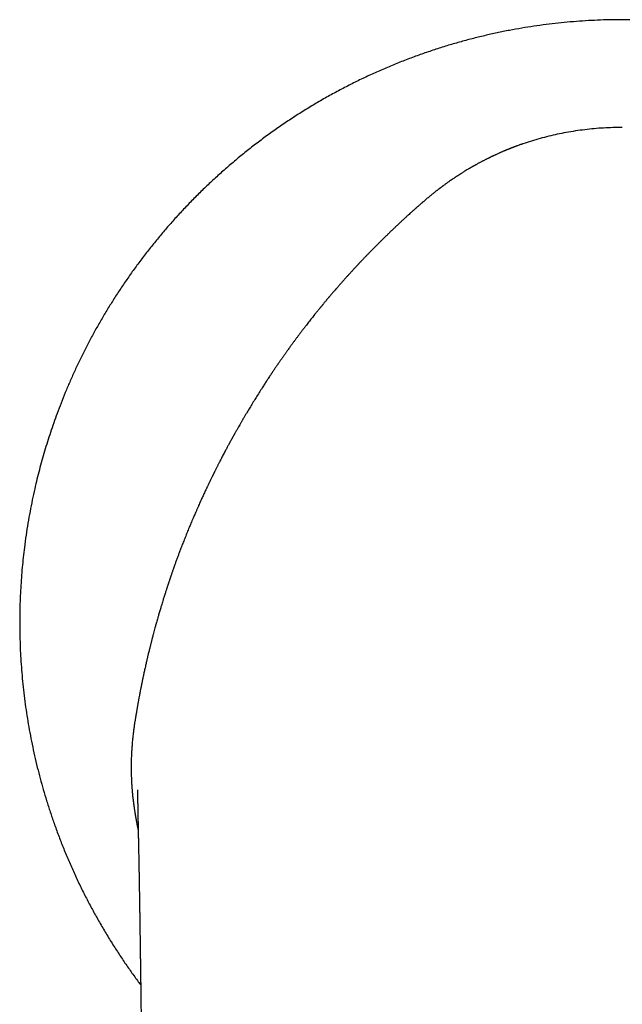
# Model space of a CAD drawing. Header units: millimetres. Extents: x 8 to 820, y 12 to 745.
# Tile 4 of 55: x 354 to 380, y 281 to 323. Entities that reach past the tile are written whole.
import ezdxf

# ---------------------------------------------------------------- set-up
doc = ezdxf.new("R2010")
doc.units = ezdxf.units.MM

msp = doc.modelspace()

# ---------------------------------------------------------------- linework, layer by layer
at = {"color": 7, "linetype": 'Continuous', "lineweight": 30}
for p, q in [((358.951, 293.36), (358.939, 293.285)), ((359.062, 290.435), (359.062, 290.444))]:
    msp.add_line(p, q, dxfattribs=at)
for points, knots in [([(400.358, 282.107), (400.447, 282.226), (400.639, 282.484), (400.925, 282.888), (401.218, 283.318), (401.501, 283.754), (401.775, 284.193), (402.038, 284.636), (402.294, 285.086), (402.557, 285.571), (402.825, 286.092), (403.094, 286.649), (403.35, 287.212), (403.592, 287.781), (403.821, 288.356), (404.025, 288.908), (404.207, 289.437), (404.369, 289.94), (404.521, 290.447), (404.663, 290.957), (404.793, 291.466), (404.912, 291.975), (405.02, 292.484), (405.117, 292.994), (405.21, 293.539), (405.296, 294.118), (405.372, 294.732), (405.433, 295.347), (405.479, 295.964), (405.511, 296.582), (405.527, 297.171), (405.529, 297.729), (405.521, 298.258), (405.501, 298.787), (405.471, 299.315), (405.43, 299.84), (405.379, 300.36), (405.318, 300.876), (405.246, 301.39), (405.159, 301.936), (405.054, 302.512), (404.928, 303.118), (404.788, 303.72), (404.634, 304.319), (404.465, 304.914), (404.29, 305.477), (404.113, 306.007), (403.935, 306.505), (403.746, 306.999), (403.548, 307.49), (403.34, 307.973), (403.125, 308.449), (402.901, 308.918), (402.667, 309.382), (402.409, 309.871), (402.124, 310.382), (401.81, 310.915), (401.484, 311.441), (401.145, 311.958), (400.793, 312.467), (400.447, 312.943), (400.109, 313.388), (399.78, 313.802), (399.443, 314.209), (399.099, 314.608), (398.749, 314.997), (398.395, 315.375), (398.037, 315.742), (397.672, 316.101), (397.278, 316.474), (396.854, 316.859), (396.398, 317.254), (395.934, 317.637), (395.463, 318.007), (394.985, 318.365), (394.508, 318.706), (394.033, 319.029), (393.56, 319.336), (393.082, 319.632), (392.599, 319.916), (392.112, 320.189), (391.62, 320.45), (391.123, 320.701), (390.614, 320.944), (390.091, 321.18), (389.556, 321.406), (389.017, 321.621), (388.473, 321.822), (387.926, 322.012), (387.384, 322.186), (386.847, 322.346), (386.315, 322.491), (385.782, 322.625), (385.246, 322.748), (384.708, 322.858), (384.168, 322.958), (383.628, 323.045), (383.077, 323.123), (382.517, 323.189), (381.945, 323.244), (381.37, 323.286), (380.79, 323.315), (380.204, 323.332), (379.641, 323.334), (379.103, 323.326), (378.59, 323.307), (378.074, 323.278), (377.554, 323.238), (377.035, 323.188), (376.517, 323.127), (376, 323.056), (375.48, 322.974), (374.955, 322.879), (374.425, 322.772), (373.891, 322.653), (373.355, 322.521), (372.819, 322.377), (372.283, 322.22), (371.746, 322.05), (371.21, 321.868), (370.676, 321.673), (370.142, 321.464), (369.61, 321.243), (369.08, 321.008), (368.555, 320.761), (368.036, 320.502), (367.522, 320.232), (367.012, 319.948), (366.502, 319.649), (365.994, 319.336), (365.493, 319.01), (365.001, 318.674), (364.521, 318.329), (364.051, 317.975), (363.593, 317.613), (363.145, 317.244), (362.71, 316.866), (362.286, 316.482), (361.873, 316.092), (361.471, 315.694), (361.083, 315.293), (360.708, 314.889), (360.347, 314.482), (359.996, 314.07), (359.654, 313.651), (359.321, 313.225), (358.997, 312.791), (358.684, 312.354), (358.382, 311.914), (358.091, 311.47), (357.812, 311.024), (357.544, 310.575), (357.287, 310.125), (357.04, 309.673), (356.805, 309.219), (356.58, 308.764), (356.367, 308.311), (356.165, 307.859), (355.975, 307.41), (355.794, 306.96), (355.629, 306.527), (355.479, 306.109), (355.342, 305.708), (355.213, 305.307), (355.09, 304.908), (354.975, 304.508), (354.867, 304.109), (354.765, 303.706), (354.664, 303.277), (354.564, 302.817), (354.467, 302.327), (354.378, 301.825), (354.297, 301.311), (354.231, 300.824), (354.177, 300.366), (354.134, 299.938), (354.098, 299.503), (354.069, 299.061), (354.047, 298.613), (354.033, 298.157), (354.027, 297.696), (354.029, 297.228), (354.04, 296.754), (354.059, 296.277), (354.088, 295.797), (354.126, 295.314), (354.174, 294.826), (354.231, 294.339), (354.298, 293.854), (354.373, 293.37), (354.459, 292.881), (354.555, 292.39), (354.662, 291.894), (354.778, 291.405), (354.902, 290.923), (355.034, 290.448), (355.177, 289.97), (355.331, 289.491), (355.499, 289), (355.682, 288.497), (355.881, 287.985), (356.094, 287.471), (356.32, 286.957), (356.56, 286.442), (356.809, 285.939), (357.066, 285.445), (357.33, 284.963), (357.608, 284.481), (357.898, 284.002), (358.192, 283.539), (358.489, 283.094), (358.788, 282.665), (359.024, 282.336), (359.164, 282.152), (359.198, 282.108)], [0, 0, 0, 0, 0.003908, 0.0084561, 0.0130185, 0.017595, 0.0221037, 0.026626, 0.031162, 0.0357114, 0.0411323, 0.0465532, 0.0519741, 0.057395, 0.0628159, 0.0682368, 0.0728732, 0.0775096, 0.082146, 0.0867824, 0.0914188, 0.0959723, 0.1005259, 0.1050795, 0.1096331, 0.115054, 0.1204749, 0.1258959, 0.1313168, 0.1367377, 0.1421586, 0.146795, 0.1514313, 0.1560677, 0.1607041, 0.1653405, 0.1698941, 0.1744477, 0.1790013, 0.1835549, 0.1889758, 0.1943967, 0.1998176, 0.2052385, 0.2106594, 0.2160803, 0.2207167, 0.2253531, 0.2299895, 0.2346258, 0.2392622, 0.2438158, 0.2483694, 0.252923, 0.2574766, 0.2628975, 0.2683184, 0.2737393, 0.2791602, 0.2845811, 0.290002, 0.2946384, 0.2992748, 0.3039077, 0.3085277, 0.313134, 0.3176449, 0.3221427, 0.3266274, 0.331099, 0.3364053, 0.341693, 0.3469622, 0.3522128, 0.3574449, 0.3626585, 0.3676177, 0.3725601, 0.3774856, 0.3823942, 0.3872859, 0.3921678, 0.3970445, 0.4019159, 0.4070137, 0.4121058, 0.4171921, 0.4222727, 0.4273475, 0.4324166, 0.4372499, 0.442078, 0.4469008, 0.4517185, 0.4565309, 0.461338, 0.46614, 0.4709367, 0.4759562, 0.4809725, 0.4860216, 0.4911152, 0.4962531, 0.5014354, 0.5059029, 0.510403, 0.5149354, 0.5195004, 0.5240978, 0.5286448, 0.5332231, 0.5378327, 0.5424736, 0.5472415, 0.552042, 0.5568752, 0.561741, 0.5666393, 0.5715703, 0.5765339, 0.5815192, 0.586537, 0.5915872, 0.59667, 0.6017851, 0.6068406, 0.6119274, 0.6170455, 0.6221949, 0.6274691, 0.6327161, 0.6379314, 0.643115, 0.6482669, 0.6533871, 0.6584757, 0.6635215, 0.6685357, 0.6735184, 0.6784695, 0.6833891, 0.6881901, 0.6929606, 0.6977007, 0.7024103, 0.7071847, 0.7119274, 0.7166384, 0.7213177, 0.7259652, 0.7305811, 0.7351653, 0.7397079, 0.7442189, 0.7486984, 0.7531462, 0.7575626, 0.7618693, 0.7661456, 0.7703915, 0.7746069, 0.7783449, 0.7820587, 0.7857482, 0.7894134, 0.7930544, 0.796671, 0.800293, 0.8039817, 0.8082721, 0.8126518, 0.8171209, 0.8216793, 0.8263271, 0.8300417, 0.8338114, 0.8376363, 0.8415164, 0.8454517, 0.8494421, 0.8534877, 0.8575884, 0.8617443, 0.8659554, 0.870145, 0.8743878, 0.8786838, 0.8830331, 0.887277, 0.8915703, 0.8959131, 0.9003054, 0.9047472, 0.9092384, 0.9135184, 0.9178423, 0.9222101, 0.926622, 0.9310778, 0.9358518, 0.9406752, 0.9455481, 0.9504704, 0.9554423, 0.9604636, 0.9652432, 0.9700669, 0.9749346, 0.9798462, 0.9848018, 0.9893451, 0.9939247, 0.9985407, 1, 1, 1, 1]), ([(379.778, 318.731), (379.644, 318.73), (379.376, 318.727), (378.974, 318.709), (378.572, 318.679), (378.171, 318.636), (377.772, 318.582), (377.382, 318.517), (377.002, 318.441), (376.631, 318.357), (376.262, 318.261), (375.894, 318.154), (375.653, 318.073), (375.532, 318.033)], [0, 0, 0, 0, 0.092839, 0.185868, 0.278994, 0.372124, 0.465165, 0.558489, 0.646783, 0.733634, 0.823149, 0.911406, 1, 1, 1, 1]), ([(375.532, 318.033), (375.525, 318.03), (375.508, 318.025), (375.48, 318.015), (375.445, 318.003), (375.406, 317.989), (375.357, 317.971), (375.3, 317.951), (375.25, 317.932), (375.214, 317.919), (375.193, 317.911), (375.173, 317.904), (375.156, 317.897), (375.135, 317.889), (375.113, 317.881), (375.096, 317.874), (375.088, 317.871), (375.084, 317.869), (375.076, 317.866), (375.063, 317.861), (375.045, 317.854), (375.018, 317.844), (374.984, 317.83), (374.95, 317.817), (374.92, 317.804), (374.896, 317.795), (374.874, 317.786), (374.854, 317.778), (374.835, 317.77), (374.818, 317.763), (374.801, 317.756), (374.78, 317.747), (374.751, 317.735), (374.716, 317.72), (374.683, 317.707), (374.652, 317.693), (374.618, 317.678), (374.578, 317.661), (374.532, 317.641), (374.482, 317.619), (374.427, 317.594), (374.379, 317.572), (374.339, 317.553), (374.308, 317.538), (374.276, 317.524), (374.244, 317.508), (374.211, 317.493), (374.179, 317.477), (374.147, 317.462), (374.117, 317.447), (374.086, 317.433), (374.056, 317.418), (374.02, 317.4), (373.979, 317.379), (373.934, 317.357), (373.891, 317.334), (373.845, 317.311), (373.796, 317.286), (373.751, 317.261), (373.709, 317.239), (373.672, 317.22), (373.631, 317.198), (373.59, 317.175), (373.547, 317.152), (373.51, 317.131), (373.476, 317.112), (373.449, 317.097), (373.421, 317.081), (373.393, 317.065), (373.364, 317.049), (373.338, 317.034), (373.313, 317.019), (373.293, 317.007), (373.279, 316.999), (373.27, 316.994), (373.266, 316.992), (373.262, 316.99), (373.257, 316.987), (373.249, 316.982), (373.241, 316.977), (373.233, 316.972), (373.217, 316.963), (373.186, 316.945), (373.129, 316.91), (373.064, 316.871), (372.999, 316.831), (372.946, 316.798), (372.902, 316.77), (372.868, 316.749), (372.843, 316.733), (372.818, 316.717), (372.791, 316.699), (372.761, 316.681), (372.73, 316.66), (372.699, 316.64), (372.67, 316.621), (372.646, 316.605), (372.626, 316.591), (372.591, 316.568), (372.538, 316.532), (372.468, 316.485), (372.398, 316.436), (372.339, 316.394), (372.287, 316.358), (372.239, 316.323), (372.19, 316.288), (372.146, 316.256), (372.112, 316.231), (372.085, 316.21), (372.06, 316.192), (372.035, 316.173), (372.009, 316.154), (371.987, 316.137), (371.967, 316.122), (371.948, 316.108), (371.925, 316.09), (371.896, 316.068), (371.865, 316.044), (371.831, 316.018), (371.797, 315.991), (371.763, 315.964), (371.73, 315.938), (371.695, 315.91), (371.66, 315.882), (371.618, 315.848), (371.567, 315.806), (371.506, 315.756), (371.444, 315.704), (371.382, 315.652), (371.321, 315.6), (371.281, 315.565), (371.261, 315.548)], [0, 0, 0, 0, 0.00462, 0.010629, 0.018032, 0.026836, 0.035389, 0.049499, 0.06278, 0.067749, 0.072311, 0.076467, 0.080217, 0.08356, 0.090134, 0.094148, 0.094543, 0.095146, 0.096973, 0.099632, 0.103126, 0.109089, 0.116551, 0.125508, 0.130969, 0.136084, 0.14085, 0.145266, 0.149332, 0.153047, 0.156412, 0.160155, 0.166963, 0.175135, 0.182981, 0.188223, 0.196014, 0.20486, 0.214778, 0.225769, 0.237833, 0.250969, 0.257714, 0.264586, 0.271585, 0.278707, 0.285952, 0.293317, 0.30037, 0.307132, 0.313846, 0.320553, 0.327431, 0.338453, 0.347884, 0.357815, 0.367768, 0.378936, 0.390723, 0.398906, 0.407286, 0.416285, 0.426679, 0.435248, 0.445716, 0.452755, 0.458335, 0.464777, 0.472087, 0.477572, 0.484717, 0.490587, 0.495172, 0.49847, 0.500407, 0.501105, 0.501193, 0.503094, 0.504985, 0.506866, 0.508736, 0.510597, 0.517807, 0.530289, 0.551314, 0.563055, 0.576404, 0.589021, 0.59498, 0.600597, 0.606644, 0.613115, 0.620013, 0.62773, 0.635726, 0.642661, 0.648538, 0.653346, 0.657272, 0.67383, 0.691677, 0.708891, 0.725103, 0.735538, 0.747211, 0.760662, 0.771958, 0.780455, 0.786292, 0.792616, 0.799023, 0.80552, 0.812098, 0.815792, 0.820444, 0.82641, 0.8337, 0.842314, 0.849975, 0.859898, 0.868439, 0.87607, 0.886053, 0.895185, 0.903447, 0.918609, 0.935147, 0.951552, 0.967771, 0.984091, 1, 1, 1, 1]), ([(371.243, 315.532), (371.236, 315.526), (371.22, 315.512), (371.195, 315.491), (371.168, 315.467), (371.138, 315.44), (371.103, 315.41), (371.063, 315.374), (371.021, 315.337), (370.985, 315.305), (370.96, 315.283), (370.94, 315.266), (370.923, 315.25), (370.903, 315.233), (370.881, 315.213), (370.856, 315.19), (370.829, 315.166), (370.799, 315.139), (370.767, 315.111), (370.723, 315.071), (370.667, 315.02), (370.605, 314.964), (370.55, 314.914), (370.499, 314.867), (370.45, 314.822), (370.4, 314.775), (370.348, 314.728), (370.294, 314.678), (370.239, 314.626), (370.184, 314.575), (370.129, 314.522), (370.079, 314.475), (370.034, 314.433), (369.998, 314.399), (369.962, 314.365), (369.926, 314.33), (369.888, 314.294), (369.85, 314.257), (369.813, 314.222), (369.78, 314.19), (369.751, 314.163), (369.723, 314.135), (369.691, 314.103), (369.652, 314.066), (369.611, 314.026), (369.568, 313.984), (369.528, 313.944), (369.489, 313.906), (369.46, 313.877), (369.436, 313.853), (369.415, 313.832), (369.391, 313.808), (369.367, 313.785), (369.342, 313.76), (369.313, 313.73), (369.279, 313.697), (369.245, 313.662), (369.211, 313.628), (369.178, 313.595), (369.148, 313.565), (369.12, 313.536), (369.092, 313.508), (369.063, 313.478), (369.037, 313.451), (369.01, 313.424), (368.982, 313.395), (368.945, 313.357), (368.905, 313.315), (368.86, 313.269), (368.817, 313.225), (368.777, 313.183), (368.738, 313.143), (368.707, 313.111), (368.683, 313.085), (368.666, 313.067), (368.648, 313.048), (368.63, 313.03), (368.614, 313.013), (368.6, 312.998), (368.586, 312.982), (368.565, 312.96), (368.54, 312.934), (368.514, 312.907), (368.492, 312.883), (368.474, 312.864), (368.458, 312.847), (368.44, 312.827), (368.417, 312.803), (368.389, 312.772), (368.356, 312.737), (368.317, 312.694), (368.274, 312.648), (368.232, 312.602), (368.194, 312.561), (368.156, 312.519), (368.117, 312.477), (368.077, 312.433), (368.038, 312.39), (367.999, 312.347), (367.965, 312.31), (367.936, 312.276), (367.905, 312.242), (367.871, 312.204), (367.834, 312.163), (367.798, 312.121), (367.762, 312.081), (367.728, 312.043), (367.693, 312.003), (367.661, 311.966), (367.63, 311.931), (367.602, 311.898), (367.573, 311.865), (367.544, 311.832), (367.521, 311.806), (367.503, 311.784), (367.487, 311.766), (367.466, 311.742), (367.441, 311.713), (367.412, 311.678), (367.382, 311.644), (367.352, 311.609), (367.324, 311.576), (367.296, 311.543), (367.27, 311.512), (367.242, 311.479), (367.213, 311.444), (367.182, 311.408), (367.156, 311.377), (367.129, 311.345), (367.102, 311.312), (367.071, 311.275), (367.039, 311.239), (367.01, 311.202), (366.987, 311.174), (366.969, 311.152), (366.955, 311.136), (366.941, 311.118), (366.925, 311.099), (366.908, 311.078), (366.89, 311.056), (366.873, 311.035), (366.855, 311.014), (366.836, 310.99), (366.811, 310.959), (366.781, 310.923), (366.748, 310.882), (366.714, 310.841), (366.684, 310.803), (366.656, 310.769), (366.618, 310.721), (366.568, 310.659), (366.505, 310.579), (366.44, 310.497), (366.375, 310.414), (366.312, 310.333), (366.262, 310.268), (366.224, 310.219), (366.196, 310.182), (366.164, 310.141), (366.128, 310.094), (366.091, 310.046), (366.054, 309.998), (366.02, 309.953), (365.987, 309.908), (365.953, 309.864), (365.917, 309.815), (365.881, 309.766), (365.846, 309.719), (365.81, 309.672), (365.773, 309.621), (365.735, 309.57), (365.701, 309.523), (365.671, 309.482), (365.644, 309.445), (365.617, 309.408), (365.585, 309.365), (365.547, 309.312), (365.504, 309.253), (365.462, 309.195), (365.425, 309.143), (365.394, 309.099), (365.365, 309.058), (365.337, 309.018), (365.309, 308.978), (365.282, 308.94), (365.255, 308.901), (365.225, 308.858), (365.194, 308.813), (365.16, 308.765), (365.128, 308.718), (365.095, 308.67), (365.065, 308.627), (365.035, 308.584), (365.006, 308.541), (364.975, 308.497), (364.949, 308.458), (364.924, 308.421), (364.9, 308.386), (364.874, 308.348), (364.848, 308.308), (364.826, 308.276), (364.812, 308.254), (364.8, 308.237), (364.786, 308.217), (364.754, 308.169), (364.709, 308.101), (364.654, 308.018), (364.606, 307.945), (364.559, 307.874), (364.513, 307.802), (364.465, 307.728), (364.391, 307.614), (364.289, 307.455), (364.165, 307.257), (364.038, 307.053), (363.918, 306.858), (363.799, 306.66), (363.701, 306.496), (363.616, 306.353), (363.562, 306.259), (363.508, 306.168), (363.461, 306.085), (363.407, 305.992), (363.365, 305.918), (363.329, 305.856), (363.299, 305.802), (363.266, 305.744), (363.24, 305.698), (363.222, 305.666), (363.211, 305.647), (363.2, 305.625), (363.185, 305.6), (363.168, 305.569), (363.149, 305.534), (363.134, 305.507), (363.124, 305.49), (363.12, 305.483), (363.116, 305.475), (363.111, 305.466), (363.105, 305.456), (363.099, 305.445), (363.092, 305.433), (363.082, 305.414), (363.068, 305.387), (363.048, 305.352), (363.03, 305.319), (363.014, 305.289), (363.001, 305.265), (362.99, 305.245), (362.98, 305.227), (362.972, 305.212), (362.965, 305.2), (362.94, 305.152), (362.894, 305.068), (362.834, 304.957), (362.782, 304.858), (362.737, 304.772), (362.692, 304.687), (362.645, 304.597), (362.605, 304.519), (362.574, 304.457), (362.55, 304.412), (362.526, 304.366), (362.501, 304.316), (362.476, 304.266), (362.449, 304.213), (362.423, 304.161), (362.399, 304.112), (362.38, 304.074), (362.364, 304.042), (362.35, 304.015), (362.337, 303.988), (362.326, 303.967), (362.316, 303.948), (362.308, 303.93), (362.298, 303.911), (362.289, 303.893), (362.28, 303.873), (362.268, 303.851), (362.253, 303.82), (362.235, 303.783), (362.214, 303.739), (362.195, 303.699), (362.177, 303.663), (362.162, 303.631), (362.145, 303.596), (362.126, 303.557), (362.105, 303.513), (362.082, 303.466), (362.061, 303.421), (362.044, 303.385), (362.03, 303.356), (362.019, 303.333), (362.008, 303.311), (361.976, 303.243), (361.92, 303.123), (361.842, 302.952), (361.758, 302.77), (361.694, 302.626), (361.649, 302.525), (361.624, 302.47), (361.6, 302.415), (361.576, 302.36), (361.531, 302.257), (361.46, 302.093), (361.372, 301.888), (361.285, 301.68), (361.204, 301.482), (361.12, 301.275), (361.037, 301.067), (360.965, 300.882), (360.901, 300.715), (360.847, 300.574), (360.795, 300.432), (360.743, 300.293), (360.694, 300.157), (360.641, 300.011), (360.591, 299.87), (360.552, 299.759), (360.53, 299.695), (360.519, 299.664), (360.507, 299.63), (360.495, 299.594), (360.482, 299.554), (360.468, 299.515), (360.456, 299.478), (360.445, 299.445), (360.43, 299.403), (360.414, 299.354), (360.397, 299.302), (360.381, 299.257), (360.367, 299.214), (360.353, 299.174), (360.339, 299.129), (360.325, 299.087), (360.311, 299.041), (360.296, 298.997), (360.281, 298.95), (360.261, 298.89), (360.239, 298.82), (360.213, 298.739), (360.188, 298.659), (360.164, 298.581), (360.138, 298.498), (360.11, 298.407), (360.085, 298.323), (360.053, 298.216), (360.013, 298.084), (359.967, 297.926), (359.919, 297.76), (359.873, 297.598), (359.829, 297.437), (359.782, 297.265), (359.746, 297.13), (359.717, 297.021), (359.705, 296.974), (359.693, 296.929), (359.681, 296.881), (359.667, 296.829), (359.654, 296.777), (359.64, 296.723), (359.626, 296.667), (359.612, 296.609), (359.597, 296.549), (359.581, 296.484), (359.562, 296.41), (359.544, 296.332), (359.525, 296.257), (359.51, 296.192), (359.497, 296.14), (359.487, 296.095), (359.477, 296.054), (359.467, 296.009), (359.456, 295.963), (359.442, 295.904), (359.426, 295.831), (359.406, 295.744), (359.387, 295.657), (359.367, 295.568), (359.348, 295.48), (359.331, 295.402), (359.318, 295.34), (359.307, 295.29), (359.296, 295.237), (359.285, 295.186), (359.275, 295.138), (359.266, 295.091), (359.256, 295.043), (359.247, 294.998), (359.24, 294.968), (359.237, 294.949), (359.234, 294.936), (359.232, 294.924), (359.229, 294.909), (359.226, 294.895), (359.223, 294.881), (359.22, 294.867), (359.217, 294.853), (359.211, 294.819), (359.201, 294.77), (359.188, 294.706), (359.179, 294.656), (359.171, 294.619), (359.166, 294.592), (359.161, 294.566), (359.157, 294.544), (359.153, 294.525), (359.15, 294.506), (359.144, 294.475), (359.135, 294.428), (359.123, 294.364), (359.109, 294.288), (359.094, 294.206), (359.08, 294.127), (359.068, 294.06), (359.057, 294.001), (359.048, 293.946), (359.038, 293.89), (359.028, 293.834), (359.018, 293.772), (359.007, 293.703), (358.994, 293.627), (358.982, 293.553), (358.972, 293.488), (358.963, 293.435), (358.956, 293.394), (358.952, 293.37), (358.951, 293.36)], [0, 0, 0, 0, 0.001129, 0.002399, 0.003813, 0.005371, 0.007072, 0.009215, 0.011642, 0.013519, 0.014847, 0.015628, 0.016495, 0.017547, 0.018722, 0.020019, 0.02144, 0.022983, 0.02465, 0.026441, 0.029955, 0.033369, 0.036218, 0.038645, 0.041423, 0.043925, 0.04664, 0.04953, 0.052579, 0.05539, 0.058298, 0.06143, 0.063435, 0.065353, 0.06727, 0.06918, 0.071185, 0.073367, 0.07534, 0.077103, 0.078614, 0.080018, 0.081754, 0.083836, 0.086275, 0.088393, 0.090752, 0.092895, 0.094657, 0.095577, 0.096776, 0.098224, 0.099502, 0.100609, 0.102297, 0.10437, 0.106099, 0.107998, 0.109914, 0.111457, 0.113001, 0.114537, 0.116093, 0.117798, 0.118885, 0.120518, 0.122538, 0.124944, 0.127322, 0.129935, 0.13214, 0.134103, 0.136364, 0.137297, 0.138256, 0.13924, 0.14025, 0.141279, 0.141869, 0.142682, 0.143719, 0.145402, 0.146832, 0.148077, 0.149137, 0.149889, 0.150828, 0.152182, 0.153806, 0.155699, 0.157722, 0.160555, 0.162948, 0.164903, 0.167062, 0.169478, 0.171555, 0.173929, 0.176246, 0.178205, 0.179803, 0.181459, 0.183501, 0.185648, 0.1879, 0.189898, 0.191847, 0.193871, 0.195972, 0.197591, 0.199253, 0.200958, 0.202708, 0.204294, 0.20503, 0.205937, 0.207136, 0.208632, 0.210423, 0.21238, 0.213887, 0.215742, 0.217406, 0.218879, 0.220368, 0.222393, 0.224203, 0.225794, 0.227169, 0.228952, 0.230756, 0.232788, 0.234488, 0.236222, 0.23696, 0.237772, 0.238657, 0.239616, 0.240649, 0.241756, 0.242936, 0.243737, 0.244952, 0.246472, 0.248303, 0.250442, 0.252538, 0.254392, 0.256086, 0.25762, 0.26138, 0.265331, 0.269397, 0.273503, 0.277449, 0.281228, 0.282943, 0.284626, 0.286624, 0.288933, 0.291398, 0.293612, 0.295943, 0.297963, 0.300053, 0.30239, 0.304972, 0.307002, 0.309166, 0.311814, 0.314233, 0.316544, 0.318512, 0.320136, 0.321803, 0.323786, 0.32631, 0.329357, 0.332171, 0.334595, 0.336625, 0.338439, 0.340332, 0.342231, 0.344137, 0.34568, 0.347742, 0.350099, 0.352065, 0.354453, 0.356758, 0.358713, 0.360476, 0.362835, 0.36471, 0.366596, 0.368349, 0.369762, 0.371537, 0.373677, 0.375206, 0.376037, 0.376717, 0.377623, 0.378759, 0.383367, 0.387036, 0.390294, 0.393458, 0.396761, 0.400142, 0.4036, 0.41242, 0.421951, 0.430573, 0.440024, 0.448372, 0.457229, 0.462048, 0.467486, 0.469696, 0.474305, 0.478431, 0.482062, 0.484189, 0.486609, 0.489211, 0.491907, 0.492722, 0.493458, 0.494397, 0.495536, 0.496875, 0.498416, 0.500165, 0.500421, 0.500723, 0.501071, 0.501465, 0.501904, 0.50239, 0.502922, 0.503501, 0.504864, 0.506431, 0.508116, 0.509277, 0.510311, 0.511217, 0.511995, 0.512647, 0.513171, 0.513593, 0.518853, 0.52428, 0.528126, 0.531702, 0.535467, 0.53926, 0.543474, 0.54549, 0.547274, 0.549383, 0.551513, 0.553642, 0.555918, 0.558324, 0.560412, 0.562179, 0.563217, 0.564546, 0.565693, 0.566657, 0.567373, 0.568106, 0.568911, 0.569809, 0.570451, 0.57145, 0.572741, 0.574349, 0.576274, 0.57833, 0.57957, 0.580883, 0.58237, 0.584034, 0.585871, 0.588122, 0.590008, 0.591572, 0.592812, 0.593732, 0.594444, 0.595658, 0.602455, 0.609701, 0.61741, 0.625638, 0.627932, 0.630237, 0.632558, 0.634894, 0.637244, 0.645498, 0.655582, 0.663025, 0.671679, 0.680319, 0.688942, 0.697599, 0.703359, 0.709707, 0.715053, 0.720951, 0.726846, 0.731862, 0.73894, 0.74427, 0.745496, 0.746795, 0.748171, 0.749619, 0.751269, 0.752998, 0.754478, 0.755704, 0.757127, 0.759608, 0.761763, 0.76345, 0.765178, 0.766983, 0.768406, 0.770596, 0.77219, 0.773995, 0.775981, 0.77797, 0.781277, 0.784548, 0.787827, 0.791015, 0.794077, 0.798018, 0.802072, 0.804276, 0.810987, 0.81814, 0.823404, 0.831125, 0.837834, 0.842824, 0.851966, 0.854134, 0.855955, 0.857585, 0.859659, 0.861733, 0.863812, 0.8659, 0.868214, 0.870551, 0.872916, 0.875409, 0.878396, 0.881799, 0.884813, 0.88743, 0.889649, 0.891024, 0.892817, 0.894616, 0.896423, 0.898237, 0.901703, 0.905214, 0.908685, 0.912136, 0.915802, 0.919325, 0.921402, 0.923261, 0.925345, 0.927707, 0.929334, 0.93107, 0.933333, 0.935113, 0.936395, 0.936981, 0.937335, 0.937912, 0.938484, 0.939053, 0.939616, 0.940175, 0.940729, 0.941277, 0.944194, 0.946644, 0.948939, 0.950054, 0.951134, 0.952181, 0.953099, 0.953739, 0.954489, 0.955347, 0.957472, 0.960039, 0.963048, 0.966527, 0.969817, 0.97239, 0.974588, 0.97679, 0.978999, 0.981218, 0.98343, 0.986335, 0.989467, 0.992501, 0.995069, 0.997165, 0.998802, 1, 1, 1, 1]), ([(371.261, 315.548), (371.258, 315.545), (371.252, 315.54), (371.246, 315.535), (371.243, 315.532)], [0, 0, 0, 0, 0.4985432, 1, 1, 1, 1]), ([(358.939, 293.285), (358.934, 293.255), (358.925, 293.2), (358.913, 293.117), (358.902, 293.034), (358.89, 292.947), (358.879, 292.85), (358.868, 292.753), (358.858, 292.664), (358.849, 292.581), (358.841, 292.499), (358.833, 292.409), (358.827, 292.322), (358.82, 292.231), (358.814, 292.136), (358.806, 292.016), (358.799, 291.878), (358.794, 291.72), (358.791, 291.559), (358.79, 291.388), (358.791, 291.218), (358.795, 291.08), (358.798, 290.975), (358.801, 290.897), (358.805, 290.805), (358.81, 290.709), (358.817, 290.616), (358.823, 290.537), (358.829, 290.463), (358.834, 290.391), (358.839, 290.322), (358.846, 290.251), (358.855, 290.167), (358.862, 290.102), (358.867, 290.065), (358.867, 290.063)], [0, 0, 0, 0, 0.027659, 0.052615, 0.078394, 0.105291, 0.134521, 0.16953, 0.196977, 0.217401, 0.247628, 0.273572, 0.301445, 0.328736, 0.358802, 0.389674, 0.440435, 0.487197, 0.536737, 0.590437, 0.645132, 0.694723, 0.71809, 0.742252, 0.767166, 0.803228, 0.830691, 0.853711, 0.876057, 0.89962, 0.92013, 0.939643, 0.965636, 0.998047, 1, 1, 1, 1]), ([(359.06, 290.444), (359.06, 290.44), (359.06, 290.431), (359.06, 290.418), (359.06, 290.404), (359.06, 290.389), (359.06, 290.375), (359.06, 290.361), (359.061, 290.347), (359.061, 290.333), (359.061, 290.32), (359.061, 290.306), (359.061, 290.294), (359.061, 290.285), (359.061, 290.276), (359.061, 290.267), (359.061, 290.258), (359.061, 290.25), (359.062, 290.239), (359.062, 290.225), (359.062, 290.207), (359.062, 290.19), (359.063, 290.174), (359.063, 290.16), (359.063, 290.148), (359.063, 290.137), (359.063, 290.127), (359.064, 290.117), (359.064, 290.106), (359.064, 290.092), (359.064, 290.075), (359.065, 290.053), (359.065, 290.03), (359.066, 290.005), (359.066, 289.979), (359.067, 289.95), (359.067, 289.919), (359.068, 289.885), (359.069, 289.849), (359.069, 289.81), (359.07, 289.771), (359.071, 289.729), (359.072, 289.685), (359.073, 289.639), (359.073, 289.59), (359.075, 289.536), (359.076, 289.477), (359.077, 289.412), (359.078, 289.347), (359.08, 289.282), (359.081, 289.216), (359.082, 289.152), (359.083, 289.089), (359.084, 289.029), (359.086, 288.969), (359.087, 288.909), (359.088, 288.851), (359.089, 288.794), (359.09, 288.739), (359.091, 288.684), (359.092, 288.628), (359.094, 288.565), (359.095, 288.492), (359.097, 288.409), (359.099, 288.322), (359.1, 288.232), (359.102, 288.138), (359.104, 288.039), (359.106, 287.935), (359.109, 287.794), (359.113, 287.613), (359.116, 287.44), (359.118, 287.319), (359.12, 287.252), (359.121, 287.184), (359.122, 287.116), (359.124, 287.047), (359.125, 286.979), (359.126, 286.911), (359.127, 286.844), (359.128, 286.776), (359.13, 286.712), (359.131, 286.651), (359.132, 286.594), (359.133, 286.542), (359.133, 286.495), (359.134, 286.45), (359.135, 286.405), (359.136, 286.359), (359.136, 286.31), (359.137, 286.257), (359.138, 286.202), (359.139, 286.144), (359.14, 286.083), (359.141, 286.017), (359.143, 285.947), (359.144, 285.873), (359.145, 285.795), (359.146, 285.713), (359.148, 285.63), (359.149, 285.546), (359.15, 285.462), (359.152, 285.342), (359.155, 285.184), (359.157, 285.003), (359.16, 284.84), (359.162, 284.695), (359.164, 284.55), (359.166, 284.405), (359.168, 284.259), (359.171, 284.109), (359.173, 283.949), (359.175, 283.777), (359.178, 283.593), (359.181, 283.402), (359.183, 283.203), (359.186, 283.018), (359.188, 282.846), (359.19, 282.69), (359.192, 282.531), (359.195, 282.367), (359.197, 282.201), (359.199, 282.036), (359.201, 281.852), (359.204, 281.65), (359.207, 281.432), (359.209, 281.217), (359.212, 281.018), (359.214, 280.833), (359.216, 280.662), (359.218, 280.495), (359.22, 280.333), (359.222, 280.176), (359.223, 280.045), (359.225, 279.937), (359.226, 279.854), (359.226, 279.772), (359.227, 279.692), (359.228, 279.613), (359.229, 279.532), (359.23, 279.446), (359.231, 279.354), (359.232, 279.258), (359.233, 279.155), (359.234, 279.048), (359.235, 278.937), (359.236, 278.825), (359.237, 278.711), (359.238, 278.596), (359.24, 278.397), (359.242, 278.112), (359.245, 277.782), (359.247, 277.493), (359.249, 277.249), (359.251, 277.001), (359.253, 276.748), (359.254, 276.507), (359.256, 276.28), (359.257, 276.071), (359.258, 275.864), (359.26, 275.66), (359.261, 275.477), (359.261, 275.316), (359.262, 275.179), (359.263, 275.046), (359.263, 274.919), (359.264, 274.798), (359.265, 274.683), (359.265, 274.581), (359.265, 274.491), (359.266, 274.409), (359.266, 274.324), (359.267, 274.233), (359.267, 274.138), (359.267, 274.037), (359.268, 273.926), (359.268, 273.804), (359.269, 273.673), (359.269, 273.538), (359.27, 273.401), (359.27, 273.264), (359.271, 273.127), (359.271, 272.991), (359.272, 272.821), (359.272, 272.617), (359.273, 272.426), (359.273, 272.284), (359.273, 272.19), (359.274, 272.092), (359.274, 271.984), (359.274, 271.864), (359.275, 271.732), (359.275, 271.591), (359.275, 271.442), (359.275, 271.285), (359.276, 271.119), (359.276, 270.945), (359.276, 270.759), (359.277, 270.561), (359.277, 270.35), (359.277, 270.13), (359.277, 269.9), (359.278, 269.66), (359.278, 269.496), (359.278, 269.413)], [0, 0, 0, 0, 0.003279, 0.006295, 0.009048, 0.011538, 0.013764, 0.015694, 0.017371, 0.018795, 0.019968, 0.020726, 0.02146, 0.022322, 0.023315, 0.02444, 0.026115, 0.02802, 0.030014, 0.034718, 0.039207, 0.043481, 0.047539, 0.051381, 0.054417, 0.057304, 0.060087, 0.062937, 0.065871, 0.068888, 0.073798, 0.078913, 0.084236, 0.089619, 0.095199, 0.100976, 0.10695, 0.113122, 0.119492, 0.126061, 0.132256, 0.138619, 0.145149, 0.151846, 0.158525, 0.165057, 0.173157, 0.181018, 0.188639, 0.19602, 0.203159, 0.210057, 0.216338, 0.222404, 0.228254, 0.233887, 0.239303, 0.244503, 0.249485, 0.254252, 0.259014, 0.263902, 0.27049, 0.277293, 0.28431, 0.291336, 0.298565, 0.305997, 0.313622, 0.321297, 0.336384, 0.351493, 0.355814, 0.360137, 0.364462, 0.368789, 0.373113, 0.377317, 0.38135, 0.385587, 0.389615, 0.393435, 0.397045, 0.400447, 0.403357, 0.406095, 0.408659, 0.411078, 0.413646, 0.416444, 0.419472, 0.42245, 0.425622, 0.428986, 0.432545, 0.436297, 0.440243, 0.444383, 0.448708, 0.453053, 0.457357, 0.461622, 0.465847, 0.475648, 0.485227, 0.492261, 0.49917, 0.505953, 0.51261, 0.519212, 0.525963, 0.532878, 0.540672, 0.548662, 0.556848, 0.565231, 0.573809, 0.580056, 0.586402, 0.592848, 0.599393, 0.606007, 0.612518, 0.618895, 0.627446, 0.635744, 0.643791, 0.651585, 0.658, 0.664234, 0.670287, 0.676143, 0.681752, 0.687111, 0.690152, 0.693106, 0.695974, 0.698755, 0.70146, 0.704267, 0.707247, 0.7104, 0.713724, 0.71722, 0.720888, 0.724674, 0.728477, 0.732292, 0.73612, 0.739962, 0.752118, 0.764277, 0.772082, 0.77983, 0.787556, 0.795429, 0.803471, 0.809901, 0.816271, 0.822518, 0.828642, 0.834642, 0.838853, 0.842943, 0.846844, 0.850559, 0.854086, 0.857426, 0.86058, 0.862926, 0.865228, 0.867668, 0.870255, 0.872989, 0.875869, 0.878897, 0.882441, 0.886166, 0.890019, 0.893858, 0.897676, 0.901473, 0.90525, 0.909006, 0.915567, 0.922065, 0.9246, 0.927126, 0.929743, 0.93252, 0.935871, 0.939428, 0.943192, 0.947164, 0.951342, 0.955726, 0.960317, 0.965115, 0.970363, 0.975837, 0.981538, 0.987465, 0.993619, 1, 1, 1, 1]), ([(358.867, 290.062), (358.867, 290.061), (358.867, 290.056), (358.869, 290.046), (358.87, 290.032), (358.872, 290.018), (358.873, 290.004), (358.875, 289.989), (358.877, 289.973), (358.879, 289.958), (358.881, 289.942), (358.882, 289.932), (358.884, 289.92), (358.885, 289.909), (358.886, 289.899), (358.888, 289.885), (358.89, 289.868), (358.893, 289.85), (358.895, 289.836), (358.896, 289.825), (358.897, 289.815), (358.899, 289.804), (358.9, 289.793), (358.902, 289.781), (358.904, 289.769), (358.905, 289.756), (358.907, 289.743), (358.909, 289.729), (358.911, 289.715), (358.913, 289.702), (358.915, 289.69), (358.916, 289.68), (358.917, 289.67), (358.919, 289.661), (358.92, 289.653), (358.923, 289.632), (358.928, 289.6), (358.934, 289.557), (358.939, 289.527), (358.942, 289.508), (358.943, 289.499), (358.945, 289.491), (358.946, 289.482), (358.947, 289.474), (358.949, 289.464), (358.951, 289.454), (358.952, 289.442), (358.954, 289.43), (358.957, 289.416), (358.959, 289.402), (358.961, 289.388), (358.964, 289.375), (358.966, 289.362), (358.968, 289.349), (358.97, 289.338), (358.972, 289.327), (358.973, 289.316), (358.975, 289.306), (358.977, 289.296), (358.979, 289.287), (358.98, 289.277), (358.982, 289.267), (358.984, 289.253), (358.987, 289.238), (358.99, 289.22), (358.994, 289.201), (358.997, 289.183), (359, 289.167), (359.002, 289.154), (359.004, 289.143), (359.006, 289.132), (359.008, 289.122), (359.01, 289.111), (359.013, 289.099), (359.015, 289.085), (359.018, 289.069), (359.021, 289.052), (359.025, 289.035), (359.028, 289.018), (359.032, 289), (359.035, 288.984), (359.038, 288.966), (359.042, 288.946), (359.046, 288.926), (359.05, 288.907), (359.054, 288.887), (359.058, 288.867), (359.062, 288.849), (359.066, 288.832), (359.069, 288.817), (359.072, 288.805), (359.074, 288.794), (359.076, 288.784), (359.078, 288.775), (359.082, 288.757), (359.086, 288.738), (359.09, 288.722), (359.091, 288.717)], [0, 0, 0, 0, 0.004035, 0.016765, 0.028681, 0.03917, 0.048937, 0.057981, 0.066305, 0.073909, 0.080045, 0.086989, 0.093837, 0.100535, 0.107083, 0.113481, 0.127971, 0.14163, 0.151424, 0.160741, 0.169694, 0.179031, 0.188888, 0.199266, 0.209527, 0.22025, 0.231436, 0.243086, 0.25508, 0.26536, 0.274819, 0.283457, 0.291274, 0.298489, 0.305656, 0.312803, 0.351746, 0.386354, 0.421405, 0.428598, 0.43581, 0.443041, 0.45029, 0.457788, 0.465893, 0.47461, 0.484904, 0.495939, 0.507715, 0.520231, 0.533489, 0.545103, 0.556692, 0.567822, 0.578491, 0.5887, 0.598449, 0.609348, 0.619607, 0.629226, 0.638205, 0.651194, 0.664514, 0.678196, 0.692242, 0.706653, 0.721382, 0.730815, 0.739538, 0.74755, 0.754853, 0.762087, 0.769811, 0.778026, 0.789166, 0.801098, 0.813823, 0.827339, 0.841575, 0.85125, 0.861206, 0.871443, 0.881952, 0.892223, 0.901976, 0.912999, 0.923278, 0.932812, 0.941603, 0.949649, 0.955449, 0.96079, 0.965824, 0.97089, 0.976, 0.992544, 1, 1, 1, 1])]:
    msp.add_open_spline(points, degree=3, knots=knots, dxfattribs=at)

doc.saveas('drawing.dxf')
